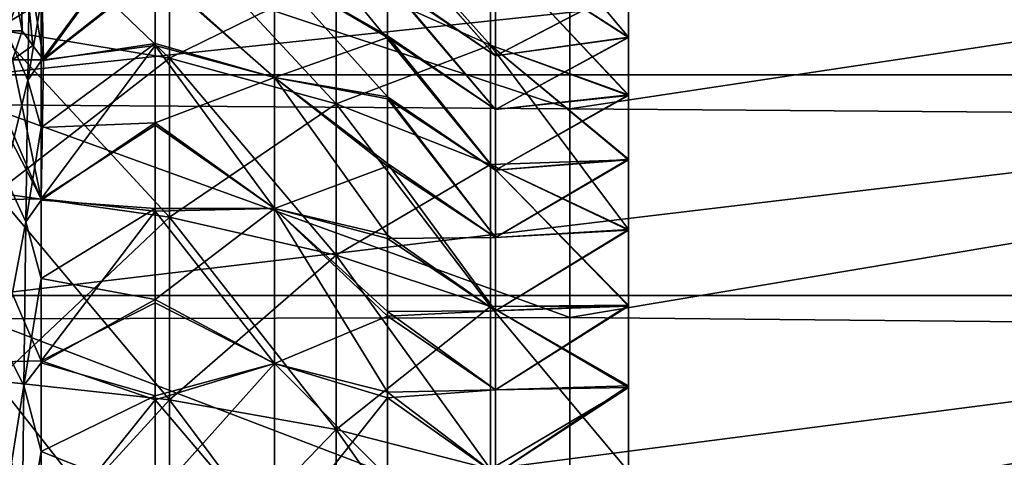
# Model space of a CAD drawing. Header units: millimetres. Extents: x -27 to 78, y -1 to 325.
# Tile 83 of 128: x 53.71 to 67.12, y 74.41 to 80.37. Entities that reach past the tile are written whole.
import ezdxf

# ---------------------------------------------------------------- set-up
doc = ezdxf.new("R2010")
doc.units = ezdxf.units.MM
doc.header["$LTSCALE"] = 65.185185
for name, color, linetype in [('107', 7, 'CONTINUOUS'), ('108', 7, 'CONTINUOUS'), ('109', 7, 'CONTINUOUS'), ('110', 7, 'CONTINUOUS'), ('111', 7, 'CONTINUOUS'), ('112', 7, 'CONTINUOUS'), ('113', 7, 'CONTINUOUS'), ('114', 7, 'CONTINUOUS'), ('116', 7, 'CONTINUOUS'), ('117', 7, 'CONTINUOUS'), ('119', 7, 'CONTINUOUS'), ('121', 7, 'CONTINUOUS'), ('225', 7, 'CONTINUOUS'), ('227', 7, 'CONTINUOUS'), ('230', 7, 'CONTINUOUS'), ('240', 7, 'CONTINUOUS'), ('241', 7, 'CONTINUOUS'), ('253', 7, 'CONTINUOUS'), ('254', 7, 'CONTINUOUS'), ('257', 7, 'CONTINUOUS')]:
    doc.layers.add(name, color=color, linetype=linetype)

msp = doc.modelspace()

# ---------------------------------------------------------------- linework, layer by layer
at = {"layer": '107', "color": 7, "linetype": 'CONTINUOUS', "true_color": 0x96918c}
for points in [[(54.01, 80.858, 8.962), (55.554, 81.913, 10.178), (54.032, 79.827, 10.427), (54.01, 80.858, 8.962)], [(55.554, 81.913, 10.178), (55.554, 81.019, 11.426), (54.032, 79.827, 10.427), (55.554, 81.913, 10.178)], [(55.554, 81.019, 11.426), (55.554, 80.024, 12.595), (54.032, 79.827, 10.427), (55.554, 81.019, 11.426)], [(55.554, 80.024, 12.595), (55.554, 78.937, 13.678), (54, 77.931, 12.491), (55.554, 80.024, 12.595)], [(54.032, 79.827, 10.427), (55.554, 80.024, 12.595), (54, 77.931, 12.491), (54.032, 79.827, 10.427)], [(55.554, 78.937, 13.678), (55.554, 77.764, 14.667), (54, 77.931, 12.491), (55.554, 78.937, 13.678)], [(54, 77.931, 12.491), (55.554, 77.764, 14.667), (54, 75.722, 14.216), (54, 77.931, 12.491)], [(55.554, 77.764, 14.667), (55.554, 76.513, 15.556), (54, 75.722, 14.216), (55.554, 77.764, 14.667)], [(55.554, 76.513, 15.556), (55.554, 75.194, 16.337), (54, 75.722, 14.216), (55.554, 76.513, 15.556)], [(54, 75.722, 14.216), (55.554, 75.194, 16.337), (54, 73.257, 15.556), (54, 75.722, 14.216)], [(55.554, 75.194, 16.337), (55.554, 73.817, 17.007), (54, 73.257, 15.556), (55.554, 75.194, 16.337)]]:
    msp.add_3dface(points, dxfattribs=at)
at = {"layer": '108', "color": 7, "linetype": 'CONTINUOUS', "true_color": 0x96918c}
for points in [[(55.554, 81.041, -11.397), (55.554, 81.932, -10.149), (54, 79.813, -10.444), (55.554, 81.041, -11.397)], [(54, 79.813, -10.444), (55.554, 81.932, -10.149), (54, 80.632, -9.297), (54, 79.813, -10.444)], [(55.554, 80.051, -12.566), (55.554, 81.041, -11.397), (54, 79.813, -10.444), (55.554, 80.051, -12.566)], [(55.554, 78.968, -13.649), (55.554, 80.051, -12.566), (54, 78.906, -11.515), (55.554, 78.968, -13.649)], [(54, 78.906, -11.515), (55.554, 80.051, -12.566), (54, 79.813, -10.444), (54, 78.906, -11.515)], [(55.554, 77.801, -14.638), (55.554, 78.968, -13.649), (54, 77.915, -12.506), (55.554, 77.801, -14.638)], [(54, 77.915, -12.506), (55.554, 78.968, -13.649), (54, 78.906, -11.515), (54, 77.915, -12.506)], [(54, 76.844, -13.413), (55.554, 77.801, -14.638), (54, 77.915, -12.506), (54, 76.844, -13.413)], [(55.554, 76.558, -15.527), (55.554, 77.801, -14.638), (54, 76.844, -13.413), (55.554, 76.558, -15.527)], [(54, 75.697, -14.232), (55.554, 76.558, -15.527), (54, 76.844, -13.413), (54, 75.697, -14.232)], [(55.554, 75.245, -16.31), (55.554, 76.558, -15.527), (54, 75.697, -14.232), (55.554, 75.245, -16.31)], [(54, 74.488, -14.953), (55.554, 75.245, -16.31), (54, 75.697, -14.232), (54, 74.488, -14.953)], [(55.554, 73.87, -16.984), (55.554, 75.245, -16.31), (54, 74.488, -14.953), (55.554, 73.87, -16.984)], [(54, 73.227, -15.569), (55.554, 73.87, -16.984), (54, 74.488, -14.953), (54, 73.227, -15.569)]]:
    msp.add_3dface(points, dxfattribs=at)
at = {"layer": '109', "color": 7, "linetype": 'CONTINUOUS', "true_color": 0x96918c}
for points in [[(62, 80.827, 7.821), (62, 80.131, 8.986), (60.19, 79.881, 7.78), (62, 80.827, 7.821)], [(60.19, 80.508, 6.576), (62, 80.827, 7.821), (60.19, 79.881, 7.78), (60.19, 80.508, 6.576)], [(62, 80.131, 8.986), (62, 79.342, 10.089), (60.19, 79.15, 8.928), (62, 80.131, 8.986)], [(60.19, 79.881, 7.78), (62, 80.131, 8.986), (60.19, 79.15, 8.928), (60.19, 79.881, 7.78)], [(62, 79.342, 10.089), (62, 78.464, 11.124), (60.19, 78.321, 10.008), (62, 79.342, 10.089)], [(60.19, 79.15, 8.928), (62, 79.342, 10.089), (60.19, 78.321, 10.008), (60.19, 79.15, 8.928)], [(62, 78.464, 11.124), (62, 77.503, 12.083), (60.19, 77.407, 11.005), (62, 78.464, 11.124)], [(60.19, 78.321, 10.008), (62, 78.464, 11.124), (60.19, 77.407, 11.005), (60.19, 78.321, 10.008)], [(62, 77.503, 12.083), (62, 76.467, 12.959), (60.19, 76.407, 11.922), (62, 77.503, 12.083)], [(60.19, 77.407, 11.005), (62, 77.503, 12.083), (60.19, 76.407, 11.922), (60.19, 77.407, 11.005)], [(62, 76.467, 12.959), (62, 75.362, 13.747), (60.19, 75.329, 12.749), (62, 76.467, 12.959)], [(60.19, 76.407, 11.922), (62, 76.467, 12.959), (60.19, 75.329, 12.749), (60.19, 76.407, 11.922)], [(62, 75.362, 13.747), (62, 74.196, 14.44), (60.19, 74.18, 13.481), (62, 75.362, 13.747)], [(60.19, 75.329, 12.749), (62, 75.362, 13.747), (60.19, 74.18, 13.481), (60.19, 75.329, 12.749)]]:
    msp.add_3dface(points, dxfattribs=at)
at = {"layer": '110', "color": 7, "linetype": 'CONTINUOUS', "true_color": 0x96918c}
for points in [[(62, 80.138, -8.975), (62, 80.832, -7.81), (60.19, 79.881, -7.78), (62, 80.138, -8.975)], [(60.19, 79.881, -7.78), (62, 80.832, -7.81), (60.19, 80.508, -6.576), (60.19, 79.881, -7.78)], [(62, 79.35, -10.078), (62, 80.138, -8.975), (60.19, 79.15, -8.928), (62, 79.35, -10.078)], [(60.19, 79.15, -8.928), (62, 80.138, -8.975), (60.19, 79.881, -7.78), (60.19, 79.15, -8.928)], [(62, 78.474, -11.113), (62, 79.35, -10.078), (60.19, 78.321, -10.008), (62, 78.474, -11.113)], [(60.19, 78.321, -10.008), (62, 79.35, -10.078), (60.19, 79.15, -8.928), (60.19, 78.321, -10.008)], [(62, 77.516, -12.072), (62, 78.474, -11.113), (60.19, 77.407, -11.005), (62, 77.516, -12.072)], [(60.19, 77.407, -11.005), (62, 78.474, -11.113), (60.19, 78.321, -10.008), (60.19, 77.407, -11.005)], [(62, 76.483, -12.947), (62, 77.516, -12.072), (60.19, 76.407, -11.922), (62, 76.483, -12.947)], [(60.19, 76.407, -11.922), (62, 77.516, -12.072), (60.19, 77.407, -11.005), (60.19, 76.407, -11.922)], [(62, 75.381, -13.734), (62, 76.483, -12.947), (60.19, 75.329, -12.749), (62, 75.381, -13.734)], [(60.19, 75.329, -12.749), (62, 76.483, -12.947), (60.19, 76.407, -11.922), (60.19, 75.329, -12.749)], [(62, 74.217, -14.428), (62, 75.381, -13.734), (60.19, 74.18, -13.481), (62, 74.217, -14.428)], [(60.19, 74.18, -13.481), (62, 75.381, -13.734), (60.19, 75.329, -12.749), (60.19, 74.18, -13.481)]]:
    msp.add_3dface(points, dxfattribs=at)
at = {"layer": '111', "color": 7, "linetype": 'CONTINUOUS', "true_color": 0x96918c}
for points in [[(60.19, 80.508, 6.576), (60.19, 79.881, 7.78), (58.716, 81.556, 7.786), (60.19, 80.508, 6.576)], [(58.716, 81.556, 7.786), (60.19, 79.881, 7.78), (58.716, 80.9, 8.95), (58.716, 81.556, 7.786)], [(60.19, 79.881, 7.78), (60.19, 79.15, 8.928), (58.716, 80.9, 8.95), (60.19, 79.881, 7.78)], [(58.716, 80.9, 8.95), (60.19, 79.15, 8.928), (58.716, 80.153, 10.059), (58.716, 80.9, 8.95)], [(60.19, 79.15, 8.928), (60.19, 78.321, 10.008), (58.716, 80.153, 10.059), (60.19, 79.15, 8.928)], [(58.716, 80.153, 10.059), (60.19, 78.321, 10.008), (58.716, 79.323, 11.105), (58.716, 80.153, 10.059)], [(60.19, 78.321, 10.008), (60.19, 77.407, 11.005), (58.716, 79.323, 11.105), (60.19, 78.321, 10.008)], [(58.716, 79.323, 11.105), (60.19, 77.407, 11.005), (58.716, 78.415, 12.082), (58.716, 79.323, 11.105)], [(60.19, 77.407, 11.005), (60.19, 76.407, 11.922), (58.716, 78.415, 12.082), (60.19, 77.407, 11.005)], [(58.716, 78.415, 12.082), (60.19, 76.407, 11.922), (58.716, 77.438, 12.981), (58.716, 78.415, 12.082)], [(58.716, 77.438, 12.981), (60.19, 76.407, 11.922), (58.716, 76.397, 13.798), (58.716, 77.438, 12.981)], [(60.19, 76.407, 11.922), (60.19, 75.329, 12.749), (58.716, 76.397, 13.798), (60.19, 76.407, 11.922)], [(58.716, 76.397, 13.798), (60.19, 75.329, 12.749), (58.716, 75.297, 14.532), (58.716, 76.397, 13.798)], [(60.19, 75.329, 12.749), (60.19, 74.18, 13.481), (58.716, 75.297, 14.532), (60.19, 75.329, 12.749)], [(58.716, 75.297, 14.532), (60.19, 74.18, 13.481), (58.716, 74.141, 15.179), (58.716, 75.297, 14.532)]]:
    msp.add_3dface(points, dxfattribs=at)
at = {"layer": '112', "color": 7, "linetype": 'CONTINUOUS', "true_color": 0x96918c}
for points in [[(60.19, 79.881, -7.78), (60.19, 80.508, -6.576), (58.716, 81.539, -7.82), (60.19, 79.881, -7.78)], [(58.716, 80.881, -8.981), (60.19, 79.881, -7.78), (58.716, 81.539, -7.82), (58.716, 80.881, -8.981)], [(60.19, 79.15, -8.928), (60.19, 79.881, -7.78), (58.716, 80.881, -8.981), (60.19, 79.15, -8.928)], [(58.716, 80.13, -10.09), (60.19, 79.15, -8.928), (58.716, 80.881, -8.981), (58.716, 80.13, -10.09)], [(60.19, 78.321, -10.008), (60.19, 79.15, -8.928), (58.716, 80.13, -10.09), (60.19, 78.321, -10.008)], [(58.716, 79.294, -11.139), (60.19, 78.321, -10.008), (58.716, 80.13, -10.09), (58.716, 79.294, -11.139)], [(60.19, 77.407, -11.005), (60.19, 78.321, -10.008), (58.716, 79.294, -11.139), (60.19, 77.407, -11.005)], [(58.716, 78.379, -12.118), (60.19, 77.407, -11.005), (58.716, 79.294, -11.139), (58.716, 78.379, -12.118)], [(58.716, 77.39, -13.021), (60.19, 77.407, -11.005), (58.716, 78.379, -12.118), (58.716, 77.39, -13.021)], [(60.19, 76.407, -11.922), (60.19, 77.407, -11.005), (58.716, 77.39, -13.021), (60.19, 76.407, -11.922)], [(58.716, 76.333, -13.844), (60.19, 76.407, -11.922), (58.716, 77.39, -13.021), (58.716, 76.333, -13.844)], [(60.19, 75.329, -12.749), (60.19, 76.407, -11.922), (58.716, 76.333, -13.844), (60.19, 75.329, -12.749)], [(58.716, 75.217, -14.58), (60.19, 75.329, -12.749), (58.716, 76.333, -13.844), (58.716, 75.217, -14.58)], [(60.19, 74.18, -13.481), (60.19, 75.329, -12.749), (58.716, 75.217, -14.58), (60.19, 74.18, -13.481)], [(58.716, 74.05, -15.225), (60.19, 74.18, -13.481), (58.716, 75.217, -14.58), (58.716, 74.05, -15.225)]]:
    msp.add_3dface(points, dxfattribs=at)
at = {"layer": '113', "color": 7, "linetype": 'CONTINUOUS', "true_color": 0x96918c}
for points in [[(57.178, 81.042, -10.272), (55.554, 81.041, -11.397), (57.178, 79.586, -12.084), (57.178, 81.042, -10.272)], [(55.554, 81.041, -11.397), (55.554, 80.051, -12.566), (57.178, 79.586, -12.084), (55.554, 81.041, -11.397)], [(58.716, 80.13, -10.09), (58.716, 80.881, -8.981), (57.178, 81.042, -10.272), (58.716, 80.13, -10.09)], [(58.716, 80.13, -10.09), (57.178, 81.042, -10.272), (57.178, 79.586, -12.084), (58.716, 80.13, -10.09)], [(55.554, 80.051, -12.566), (55.554, 78.968, -13.649), (57.178, 79.586, -12.084), (55.554, 80.051, -12.566)], [(58.716, 79.294, -11.139), (58.716, 80.13, -10.09), (57.178, 79.586, -12.084), (58.716, 79.294, -11.139)], [(57.178, 79.586, -12.084), (55.554, 78.968, -13.649), (57.178, 77.8, -13.782), (57.178, 79.586, -12.084)], [(58.716, 78.379, -12.118), (58.716, 79.294, -11.139), (57.178, 79.586, -12.084), (58.716, 78.379, -12.118)], [(58.716, 78.379, -12.118), (57.178, 79.586, -12.084), (57.178, 77.8, -13.782), (58.716, 78.379, -12.118)], [(55.554, 78.968, -13.649), (55.554, 77.801, -14.638), (57.178, 77.8, -13.782), (55.554, 78.968, -13.649)], [(58.716, 77.39, -13.021), (58.716, 78.379, -12.118), (57.178, 77.8, -13.782), (58.716, 77.39, -13.021)], [(55.554, 77.801, -14.638), (55.554, 76.558, -15.527), (57.178, 77.8, -13.782), (55.554, 77.801, -14.638)], [(57.178, 77.8, -13.782), (55.554, 76.558, -15.527), (57.178, 75.688, -15.285), (57.178, 77.8, -13.782)], [(58.716, 76.333, -13.844), (58.716, 77.39, -13.021), (57.178, 77.8, -13.782), (58.716, 76.333, -13.844)], [(58.716, 76.333, -13.844), (57.178, 77.8, -13.782), (57.178, 75.688, -15.285), (58.716, 76.333, -13.844)], [(55.554, 76.558, -15.527), (55.554, 75.245, -16.31), (57.178, 75.688, -15.285), (55.554, 76.558, -15.527)], [(58.716, 75.217, -14.58), (58.716, 76.333, -13.844), (57.178, 75.688, -15.285), (58.716, 75.217, -14.58)], [(55.554, 75.245, -16.31), (55.554, 73.87, -16.984), (57.178, 75.688, -15.285), (55.554, 75.245, -16.31)], [(57.178, 75.688, -15.285), (55.554, 73.87, -16.984), (57.178, 73.279, -16.51), (57.178, 75.688, -15.285)], [(58.716, 75.217, -14.58), (57.178, 75.688, -15.285), (57.178, 73.279, -16.51), (58.716, 75.217, -14.58)], [(58.716, 74.05, -15.225), (58.716, 75.217, -14.58), (57.178, 73.279, -16.51), (58.716, 74.05, -15.225)]]:
    msp.add_3dface(points, dxfattribs=at)
at = {"layer": '114', "color": 7, "linetype": 'CONTINUOUS', "true_color": 0x96918c}
for points in [[(57.178, 79.586, 12.084), (55.554, 81.019, 11.426), (57.178, 81.042, 10.272), (57.178, 79.586, 12.084)], [(55.554, 80.024, 12.595), (55.554, 81.019, 11.426), (57.178, 79.586, 12.084), (55.554, 80.024, 12.595)], [(58.716, 80.9, 8.95), (58.716, 80.153, 10.059), (57.178, 81.042, 10.272), (58.716, 80.9, 8.95)], [(58.716, 80.153, 10.059), (58.716, 79.323, 11.105), (57.178, 81.042, 10.272), (58.716, 80.153, 10.059)], [(58.716, 79.323, 11.105), (57.178, 79.586, 12.084), (57.178, 81.042, 10.272), (58.716, 79.323, 11.105)], [(55.554, 78.937, 13.678), (55.554, 80.024, 12.595), (57.178, 77.8, 13.782), (55.554, 78.937, 13.678)], [(57.178, 77.8, 13.782), (55.554, 80.024, 12.595), (57.178, 79.586, 12.084), (57.178, 77.8, 13.782)], [(58.716, 79.323, 11.105), (58.716, 78.415, 12.082), (57.178, 79.586, 12.084), (58.716, 79.323, 11.105)], [(58.716, 78.415, 12.082), (58.716, 77.438, 12.981), (57.178, 79.586, 12.084), (58.716, 78.415, 12.082)], [(58.716, 77.438, 12.981), (57.178, 77.8, 13.782), (57.178, 79.586, 12.084), (58.716, 77.438, 12.981)], [(55.554, 77.764, 14.667), (55.554, 78.937, 13.678), (57.178, 77.8, 13.782), (55.554, 77.764, 14.667)], [(57.178, 75.688, 15.285), (55.554, 77.764, 14.667), (57.178, 77.8, 13.782), (57.178, 75.688, 15.285)], [(58.716, 77.438, 12.981), (58.716, 76.397, 13.798), (57.178, 77.8, 13.782), (58.716, 77.438, 12.981)], [(58.716, 76.397, 13.798), (58.716, 75.297, 14.532), (57.178, 77.8, 13.782), (58.716, 76.397, 13.798)], [(58.716, 75.297, 14.532), (57.178, 75.688, 15.285), (57.178, 77.8, 13.782), (58.716, 75.297, 14.532)], [(55.554, 76.513, 15.556), (55.554, 77.764, 14.667), (57.178, 75.688, 15.285), (55.554, 76.513, 15.556)], [(55.554, 75.194, 16.337), (55.554, 76.513, 15.556), (57.178, 75.688, 15.285), (55.554, 75.194, 16.337)], [(57.178, 73.279, 16.51), (55.554, 75.194, 16.337), (57.178, 75.688, 15.285), (57.178, 73.279, 16.51)], [(58.716, 75.297, 14.532), (58.716, 74.141, 15.179), (57.178, 75.688, 15.285), (58.716, 75.297, 14.532)], [(58.716, 74.141, 15.179), (57.178, 73.279, 16.51), (57.178, 75.688, 15.285), (58.716, 74.141, 15.179)], [(55.554, 73.817, 17.007), (55.554, 75.194, 16.337), (57.178, 73.279, 16.51), (55.554, 73.817, 17.007)]]:
    msp.add_3dface(points, dxfattribs=at)
at = {"layer": '116', "color": 7, "linetype": 'CONTINUOUS', "true_color": 0x96918c}
for points in [[(60.122, 81.35, -9.857), (60.122, 80.026, -11.618), (58.019, 82.383, -10.538), (60.122, 81.35, -9.857)], [(58.019, 82.383, -10.538), (60.122, 80.026, -11.618), (58.019, 80.968, -12.42), (58.019, 82.383, -10.538)], [(62, 80.832, -7.81), (62, 80.138, -8.975), (60.122, 82.385, -8.07), (62, 80.832, -7.81)], [(60.122, 82.385, -8.07), (62, 80.138, -8.975), (60.122, 81.35, -9.857), (60.122, 82.385, -8.07)], [(53.382, 80.242, -15.333), (53.382, 82.119, -13.402), (55.75, 79.849, -14.897), (53.382, 80.242, -15.333)], [(53.382, 82.119, -13.402), (55.75, 81.672, -13.021), (55.75, 79.849, -14.897), (53.382, 82.119, -13.402)], [(58.019, 80.968, -12.42), (58.019, 79.228, -14.21), (55.75, 81.672, -13.021), (58.019, 80.968, -12.42)], [(55.75, 81.672, -13.021), (58.019, 79.228, -14.21), (55.75, 79.849, -14.897), (55.75, 81.672, -13.021)], [(62, 80.138, -8.975), (62, 79.35, -10.078), (60.122, 81.35, -9.857), (62, 80.138, -8.975)], [(60.122, 81.35, -9.857), (62, 79.35, -10.078), (60.122, 80.026, -11.618), (60.122, 81.35, -9.857)], [(60.122, 80.026, -11.618), (60.122, 78.399, -13.292), (58.019, 80.968, -12.42), (60.122, 80.026, -11.618)], [(58.019, 80.968, -12.42), (60.122, 78.399, -13.292), (58.019, 79.228, -14.21), (58.019, 80.968, -12.42)], [(53.382, 78.012, -17.083), (53.382, 80.242, -15.333), (55.75, 77.682, -16.598), (53.382, 78.012, -17.083)], [(53.382, 80.242, -15.333), (55.75, 79.849, -14.897), (55.75, 77.682, -16.598), (53.382, 80.242, -15.333)], [(62, 79.35, -10.078), (62, 78.474, -11.113), (60.122, 80.026, -11.618), (62, 79.35, -10.078)], [(62, 78.474, -11.113), (62, 77.516, -12.072), (60.122, 80.026, -11.618), (62, 78.474, -11.113)], [(60.122, 80.026, -11.618), (62, 77.516, -12.072), (60.122, 78.399, -13.292), (60.122, 80.026, -11.618)], [(58.019, 79.228, -14.21), (58.019, 77.162, -15.833), (55.75, 79.849, -14.897), (58.019, 79.228, -14.21)], [(55.75, 79.849, -14.897), (58.019, 77.162, -15.833), (55.75, 77.682, -16.598), (55.75, 79.849, -14.897)], [(60.122, 78.399, -13.292), (60.122, 76.466, -14.809), (58.019, 79.228, -14.21), (60.122, 78.399, -13.292)], [(58.019, 79.228, -14.21), (60.122, 76.466, -14.809), (58.019, 77.162, -15.833), (58.019, 79.228, -14.21)], [(62, 77.516, -12.072), (62, 76.483, -12.947), (60.122, 78.399, -13.292), (62, 77.516, -12.072)], [(60.122, 78.399, -13.292), (62, 76.483, -12.947), (60.122, 76.466, -14.809), (60.122, 78.399, -13.292)], [(53.382, 75.452, -18.567), (53.382, 78.012, -17.083), (55.75, 75.194, -18.04), (53.382, 75.452, -18.567)], [(53.382, 78.012, -17.083), (55.75, 77.682, -16.598), (55.75, 75.194, -18.04), (53.382, 78.012, -17.083)], [(58.019, 77.162, -15.833), (58.019, 74.789, -17.208), (55.75, 77.682, -16.598), (58.019, 77.162, -15.833)], [(55.75, 77.682, -16.598), (58.019, 74.789, -17.208), (55.75, 75.194, -18.04), (55.75, 77.682, -16.598)], [(60.122, 76.466, -14.809), (60.122, 74.247, -16.096), (58.019, 77.162, -15.833), (60.122, 76.466, -14.809)], [(58.019, 77.162, -15.833), (60.122, 74.247, -16.096), (58.019, 74.789, -17.208), (58.019, 77.162, -15.833)], [(62, 76.483, -12.947), (62, 75.381, -13.734), (60.122, 76.466, -14.809), (62, 76.483, -12.947)], [(62, 75.381, -13.734), (62, 74.217, -14.428), (60.122, 76.466, -14.809), (62, 75.381, -13.734)], [(60.122, 76.466, -14.809), (62, 74.217, -14.428), (60.122, 74.247, -16.096), (60.122, 76.466, -14.809)], [(53.382, 72.609, -19.701), (53.382, 75.452, -18.567), (55.75, 72.432, -19.141), (53.382, 72.609, -19.701)], [(53.382, 75.452, -18.567), (55.75, 75.194, -18.04), (55.75, 72.432, -19.141), (53.382, 75.452, -18.567)], [(58.019, 74.789, -17.208), (58.019, 72.154, -18.259), (55.75, 75.194, -18.04), (58.019, 74.789, -17.208)], [(55.75, 75.194, -18.04), (58.019, 72.154, -18.259), (55.75, 72.432, -19.141), (55.75, 75.194, -18.04)], [(60.122, 74.247, -16.096), (60.122, 71.782, -17.079), (58.019, 74.789, -17.208), (60.122, 74.247, -16.096)], [(58.019, 74.789, -17.208), (60.122, 71.782, -17.079), (58.019, 72.154, -18.259), (58.019, 74.789, -17.208)]]:
    msp.add_3dface(points, dxfattribs=at)
at = {"layer": '117', "color": 7, "linetype": 'CONTINUOUS', "true_color": 0x96918c}
for points in [[(53.382, 82.119, 13.402), (53.382, 80.242, 15.333), (55.75, 81.672, 13.021), (53.382, 82.119, 13.402)], [(53.382, 80.242, 15.333), (55.75, 79.849, 14.897), (55.75, 81.672, 13.021), (53.382, 80.242, 15.333)], [(55.75, 79.849, 14.897), (58.019, 80.968, 12.42), (55.75, 81.672, 13.021), (55.75, 79.849, 14.897)], [(60.122, 80.026, 11.618), (60.122, 81.35, 9.857), (58.019, 80.968, 12.42), (60.122, 80.026, 11.618)], [(62, 79.342, 10.089), (62, 80.131, 8.986), (60.122, 81.35, 9.857), (62, 79.342, 10.089)], [(60.122, 80.026, 11.618), (62, 79.342, 10.089), (60.122, 81.35, 9.857), (60.122, 80.026, 11.618)], [(62, 80.131, 8.986), (62, 80.827, 7.821), (60.122, 81.35, 9.857), (62, 80.131, 8.986)], [(58.019, 79.228, 14.21), (58.019, 80.968, 12.42), (55.75, 79.849, 14.897), (58.019, 79.228, 14.21)], [(58.019, 79.228, 14.21), (60.122, 80.026, 11.618), (58.019, 80.968, 12.42), (58.019, 79.228, 14.21)], [(53.382, 80.242, 15.333), (53.382, 78.012, 17.083), (55.75, 79.849, 14.897), (53.382, 80.242, 15.333)], [(60.122, 78.399, 13.292), (60.122, 80.026, 11.618), (58.019, 79.228, 14.21), (60.122, 78.399, 13.292)], [(62, 78.464, 11.124), (62, 79.342, 10.089), (60.122, 80.026, 11.618), (62, 78.464, 11.124)], [(60.122, 78.399, 13.292), (62, 78.464, 11.124), (60.122, 80.026, 11.618), (60.122, 78.399, 13.292)], [(53.382, 78.012, 17.083), (55.75, 77.682, 16.598), (55.75, 79.849, 14.897), (53.382, 78.012, 17.083)], [(55.75, 77.682, 16.598), (58.019, 79.228, 14.21), (55.75, 79.849, 14.897), (55.75, 77.682, 16.598)], [(58.019, 77.162, 15.833), (58.019, 79.228, 14.21), (55.75, 77.682, 16.598), (58.019, 77.162, 15.833)], [(58.019, 77.162, 15.833), (60.122, 78.399, 13.292), (58.019, 79.228, 14.21), (58.019, 77.162, 15.833)], [(62, 77.503, 12.083), (62, 78.464, 11.124), (60.122, 78.399, 13.292), (62, 77.503, 12.083)], [(60.122, 76.466, 14.809), (60.122, 78.399, 13.292), (58.019, 77.162, 15.833), (60.122, 76.466, 14.809)], [(62, 76.467, 12.959), (62, 77.503, 12.083), (60.122, 78.399, 13.292), (62, 76.467, 12.959)], [(60.122, 76.466, 14.809), (62, 76.467, 12.959), (60.122, 78.399, 13.292), (60.122, 76.466, 14.809)], [(53.382, 78.012, 17.083), (53.382, 75.452, 18.567), (55.75, 77.682, 16.598), (53.382, 78.012, 17.083)], [(53.382, 75.452, 18.567), (55.75, 75.194, 18.04), (55.75, 77.682, 16.598), (53.382, 75.452, 18.567)], [(55.75, 75.194, 18.04), (58.019, 77.162, 15.833), (55.75, 77.682, 16.598), (55.75, 75.194, 18.04)], [(58.019, 74.789, 17.208), (58.019, 77.162, 15.833), (55.75, 75.194, 18.04), (58.019, 74.789, 17.208)], [(58.019, 74.789, 17.208), (60.122, 76.466, 14.809), (58.019, 77.162, 15.833), (58.019, 74.789, 17.208)], [(60.122, 74.247, 16.096), (60.122, 76.466, 14.809), (58.019, 74.789, 17.208), (60.122, 74.247, 16.096)], [(62, 75.362, 13.747), (62, 76.467, 12.959), (60.122, 76.466, 14.809), (62, 75.362, 13.747)], [(60.122, 74.247, 16.096), (62, 75.362, 13.747), (60.122, 76.466, 14.809), (60.122, 74.247, 16.096)], [(53.382, 75.452, 18.567), (53.382, 72.609, 19.701), (55.75, 75.194, 18.04), (53.382, 75.452, 18.567)], [(62, 74.196, 14.44), (62, 75.362, 13.747), (60.122, 74.247, 16.096), (62, 74.196, 14.44)], [(53.382, 72.609, 19.701), (55.75, 72.432, 19.141), (55.75, 75.194, 18.04), (53.382, 72.609, 19.701)], [(55.75, 72.432, 19.141), (58.019, 74.789, 17.208), (55.75, 75.194, 18.04), (55.75, 72.432, 19.141)], [(58.019, 72.154, 18.259), (58.019, 74.789, 17.208), (55.75, 72.432, 19.141), (58.019, 72.154, 18.259)], [(58.019, 72.154, 18.259), (60.122, 74.247, 16.096), (58.019, 74.789, 17.208), (58.019, 72.154, 18.259)]]:
    msp.add_3dface(points, dxfattribs=at)
at = {"layer": '119', "color": 7, "linetype": 'CONTINUOUS', "true_color": 0x96918c}
for points in [[(53.743, 80.222, 10.733), (53.609, 79.827, 10.427), (53.467, 80.222, 10.733), (53.743, 80.222, 10.733)], [(53.889, 80.023, 10.579), (53.609, 79.827, 10.427), (53.743, 80.222, 10.733), (53.889, 80.023, 10.579)], [(54.032, 79.827, 10.427), (53.609, 79.827, 10.427), (53.889, 80.023, 10.579), (54.032, 79.827, 10.427)]]:
    msp.add_3dface(points, dxfattribs=at)
at = {"layer": '121', "color": 7, "linetype": 'CONTINUOUS', "true_color": 0x96918c}
for points in [[(54.01, 80.858, 8.962), (54.032, 79.827, 10.427), (53.717, 81.8, 8.312), (54.01, 80.858, 8.962)], [(54.032, 79.827, 10.427), (53.889, 80.023, 10.579), (53.717, 81.8, 8.312), (54.032, 79.827, 10.427)], [(53.889, 80.023, 10.579), (53.743, 80.222, 10.733), (53.717, 81.8, 8.312), (53.889, 80.023, 10.579)], [(53.533, 80.199, -10.763), (53.844, 81.13, -8.486), (53.559, 81.782, -8.345), (53.533, 80.199, -10.763)], [(53.818, 79.551, -10.773), (53.844, 81.13, -8.486), (53.533, 80.199, -10.763), (53.818, 79.551, -10.773)], [(53.506, 78.239, -12.887), (53.818, 79.551, -10.773), (53.533, 80.199, -10.763), (53.506, 78.239, -12.887)], [(53.792, 77.619, -12.772), (53.818, 79.551, -10.773), (53.506, 78.239, -12.887), (53.792, 77.619, -12.772)], [(53.48, 75.957, -14.66), (53.792, 77.619, -12.772), (53.506, 78.239, -12.887), (53.48, 75.957, -14.66)], [(53.765, 75.388, -14.43), (53.792, 77.619, -12.772), (53.48, 75.957, -14.66), (53.765, 75.388, -14.43)], [(53.454, 73.413, -16.033), (53.765, 75.388, -14.43), (53.48, 75.957, -14.66), (53.454, 73.413, -16.033)], [(53.739, 72.917, -15.701), (53.765, 75.388, -14.43), (53.454, 73.413, -16.033), (53.739, 72.917, -15.701)]]:
    msp.add_3dface(points, dxfattribs=at)
at = {"layer": '225', "color": 7, "linetype": 'CONTINUOUS', "true_color": 0x96918c}
for points in [[(53.178, 79.827, 10.427), (54, 77.931, 12.491), (53.032, 79.816, 10.441), (53.178, 79.827, 10.427)], [(54, 77.931, 12.491), (53.058, 77.914, 12.507), (53.032, 79.816, 10.441), (54, 77.931, 12.491)], [(54, 77.931, 12.491), (53.178, 79.827, 10.427), (53.609, 79.827, 10.427), (54, 77.931, 12.491)], [(54.032, 79.827, 10.427), (54, 77.931, 12.491), (53.609, 79.827, 10.427), (54.032, 79.827, 10.427)], [(54, 77.931, 12.491), (54, 75.722, 14.216), (53.058, 77.914, 12.507), (54, 77.931, 12.491)], [(54, 75.722, 14.216), (53.085, 75.699, 14.232), (53.058, 77.914, 12.507), (54, 75.722, 14.216)], [(54, 75.722, 14.216), (54, 73.257, 15.556), (53.085, 75.699, 14.232), (54, 75.722, 14.216)], [(54, 73.257, 15.556), (53.111, 73.229, 15.568), (53.085, 75.699, 14.232), (54, 73.257, 15.556)]]:
    msp.add_3dface(points, dxfattribs=at)
at = {"layer": '227', "color": 7, "linetype": 'CONTINUOUS', "true_color": 0x96918c}
for points in [[(54, 80.632, -9.297), (53.844, 81.13, -8.486), (53.818, 79.551, -10.773), (54, 80.632, -9.297)], [(54, 79.813, -10.444), (54, 80.632, -9.297), (53.818, 79.551, -10.773), (54, 79.813, -10.444)], [(54, 78.906, -11.515), (54, 79.813, -10.444), (53.818, 79.551, -10.773), (54, 78.906, -11.515)], [(54, 78.906, -11.515), (53.818, 79.551, -10.773), (53.792, 77.619, -12.772), (54, 78.906, -11.515)], [(54, 77.915, -12.506), (54, 78.906, -11.515), (53.792, 77.619, -12.772), (54, 77.915, -12.506)], [(54, 76.844, -13.413), (54, 77.915, -12.506), (53.792, 77.619, -12.772), (54, 76.844, -13.413)], [(54, 76.844, -13.413), (53.792, 77.619, -12.772), (53.765, 75.388, -14.43), (54, 76.844, -13.413)], [(54, 75.697, -14.232), (54, 76.844, -13.413), (53.765, 75.388, -14.43), (54, 75.697, -14.232)], [(54, 74.488, -14.953), (54, 75.697, -14.232), (53.765, 75.388, -14.43), (54, 74.488, -14.953)], [(54, 74.488, -14.953), (53.765, 75.388, -14.43), (53.739, 72.917, -15.701), (54, 74.488, -14.953)], [(54, 73.227, -15.569), (54, 74.488, -14.953), (53.739, 72.917, -15.701), (54, 73.227, -15.569)]]:
    msp.add_3dface(points, dxfattribs=at)
at = {"layer": '230', "color": 7, "linetype": 'CONTINUOUS', "true_color": 0x96918c}
for points in [[(53.743, 80.222, 10.733), (53.467, 80.222, 10.733), (53.441, 81.8, 8.313), (53.743, 80.222, 10.733)], [(53.743, 80.222, 10.733), (53.441, 81.8, 8.313), (53.717, 81.8, 8.312), (53.743, 80.222, 10.733)]]:
    msp.add_3dface(points, dxfattribs=at)
at = {"layer": '240', "color": 7, "linetype": 'CONTINUOUS', "true_color": 0x96918c}
for points in [[(61.2, 81.691, 15.114), (77.4, 81.603, 15.203), (61.2, 79.158, 17.305), (61.2, 81.691, 15.114)], [(77.4, 81.603, 15.203), (77.4, 79.037, 17.394), (61.2, 79.158, 17.305), (77.4, 81.603, 15.203)], [(61.2, 79.158, 17.305), (77.4, 79.037, 17.394), (61.2, 76.316, 19.077), (61.2, 79.158, 17.305)], [(77.4, 79.037, 17.394), (77.4, 76.16, 19.157), (61.2, 76.316, 19.077), (77.4, 79.037, 17.394)], [(61.2, 76.316, 19.077), (77.4, 76.16, 19.157), (61.2, 73.233, 20.385), (61.2, 76.316, 19.077)], [(77.4, 76.16, 19.157), (77.4, 73.044, 20.448), (61.2, 73.233, 20.385), (77.4, 76.16, 19.157)]]:
    msp.add_3dface(points, dxfattribs=at)
at = {"layer": '241', "color": 7, "linetype": 'CONTINUOUS', "true_color": 0x96918c}
for points in [[(61.2, 81.691, -15.114), (61.2, 79.158, -17.305), (77.4, 81.603, -15.203), (61.2, 81.691, -15.114)], [(77.4, 81.603, -15.203), (61.2, 79.158, -17.305), (77.4, 79.037, -17.394), (77.4, 81.603, -15.203)], [(61.2, 79.158, -17.305), (61.2, 76.316, -19.077), (77.4, 79.037, -17.394), (61.2, 79.158, -17.305)], [(77.4, 79.037, -17.394), (61.2, 76.316, -19.077), (77.4, 76.161, -19.156), (77.4, 79.037, -17.394)], [(61.2, 76.316, -19.077), (61.2, 73.233, -20.385), (77.4, 76.161, -19.156), (61.2, 76.316, -19.077)], [(77.4, 76.161, -19.156), (61.2, 73.233, -20.385), (77.4, 73.044, -20.448), (77.4, 76.161, -19.156)]]:
    msp.add_3dface(points, dxfattribs=at)
at = {"layer": '253', "color": 7, "linetype": 'CONTINUOUS', "true_color": 0x96918c}
for points in [[(53.2, 82.31, 15.91), (53.2, 79.625, 18.203), (78.4, 82.31, 15.91), (53.2, 82.31, 15.91)], [(78.4, 82.31, 15.91), (53.2, 79.625, 18.203), (78.4, 79.625, 18.203), (78.4, 82.31, 15.91)], [(53.2, 79.625, 18.203), (53.2, 76.615, 20.047), (78.4, 79.625, 18.203), (53.2, 79.625, 18.203)], [(78.4, 79.625, 18.203), (53.2, 76.615, 20.047), (78.4, 76.615, 20.047), (78.4, 79.625, 18.203)], [(53.2, 76.615, 20.047), (53.2, 73.353, 21.399), (78.4, 76.615, 20.047), (53.2, 76.615, 20.047)], [(78.4, 76.615, 20.047), (53.2, 73.353, 21.399), (78.4, 73.353, 21.399), (78.4, 76.615, 20.047)]]:
    msp.add_3dface(points, dxfattribs=at)
at = {"layer": '254', "color": 7, "linetype": 'CONTINUOUS', "true_color": 0x96918c}
for points in [[(53.2, 79.625, -18.203), (53.2, 82.31, -15.91), (78.4, 82.31, -15.91), (53.2, 79.625, -18.203)], [(78.4, 79.624, -18.204), (53.2, 79.625, -18.203), (78.4, 82.31, -15.91), (78.4, 79.624, -18.204)], [(53.2, 76.615, -20.047), (53.2, 79.625, -18.203), (78.4, 79.624, -18.204), (53.2, 76.615, -20.047)], [(78.4, 76.614, -20.048), (53.2, 76.615, -20.047), (78.4, 79.624, -18.204), (78.4, 76.614, -20.048)], [(53.2, 73.353, -21.399), (53.2, 76.615, -20.047), (78.4, 76.614, -20.048), (53.2, 73.353, -21.399)], [(78.4, 73.353, -21.399), (53.2, 73.353, -21.399), (78.4, 76.614, -20.048), (78.4, 73.353, -21.399)]]:
    msp.add_3dface(points, dxfattribs=at)
at = {"layer": '257', "color": 7, "linetype": 'CONTINUOUS', "true_color": 0x96918c}
for points in [[(53.2, 79.213, 17.637), (53.2, 81.815, 15.415), (61.2, 79.158, 17.305), (53.2, 79.213, 17.637)], [(53.2, 81.815, 15.415), (61.2, 81.691, 15.114), (61.2, 79.158, 17.305), (53.2, 81.815, 15.415)], [(53.2, 81.815, -15.415), (53.2, 79.213, -17.637), (61.2, 79.158, -17.305), (53.2, 81.815, -15.415)], [(53.2, 81.815, -15.415), (61.2, 79.158, -17.305), (61.2, 81.691, -15.114), (53.2, 81.815, -15.415)], [(53.2, 76.297, 19.424), (53.2, 79.213, 17.637), (61.2, 76.316, 19.077), (53.2, 76.297, 19.424)], [(53.2, 79.213, 17.637), (61.2, 79.158, 17.305), (61.2, 76.316, 19.077), (53.2, 79.213, 17.637)], [(53.2, 79.213, -17.637), (53.2, 76.297, -19.424), (61.2, 76.316, -19.077), (53.2, 79.213, -17.637)], [(53.2, 79.213, -17.637), (61.2, 76.316, -19.077), (61.2, 79.158, -17.305), (53.2, 79.213, -17.637)], [(53.2, 76.297, 19.424), (61.2, 76.316, 19.077), (61.2, 73.233, 20.385), (53.2, 76.297, 19.424)], [(53.2, 76.297, -19.424), (61.2, 73.233, -20.385), (61.2, 76.316, -19.077), (53.2, 76.297, -19.424)], [(53.2, 73.137, 20.733), (53.2, 76.297, 19.424), (61.2, 73.233, 20.385), (53.2, 73.137, 20.733)], [(53.2, 76.297, -19.424), (53.2, 73.137, -20.733), (61.2, 73.233, -20.385), (53.2, 76.297, -19.424)]]:
    msp.add_3dface(points, dxfattribs=at)

doc.saveas('drawing.dxf')
